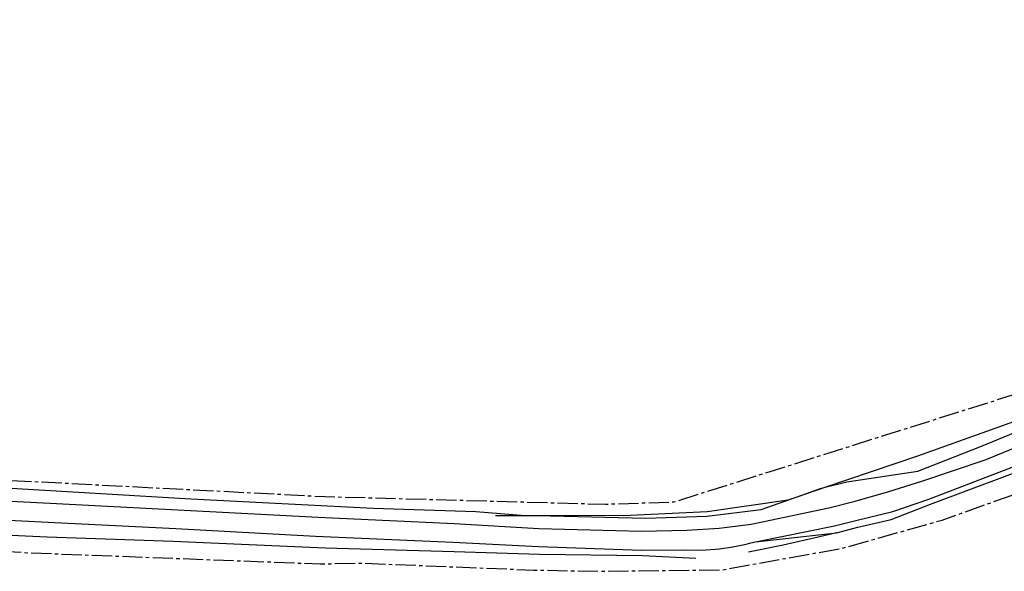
# Model space of a CAD drawing. Header units: metres. Extents: x 189938 to 192675, y 307646 to 311153.
# Tile 14 of 100: x 191455 to 191594, y 308901 to 308979. Entities that reach past the tile are written whole.
import ezdxf

# ---------------------------------------------------------------- set-up
doc = ezdxf.new("R2010")
doc.units = ezdxf.units.M
doc.linetypes.add('1-200 CENTER', pattern=[4.28625, 2.8575, -0.47625, 0.47625, -0.47625])
doc.layers.add('PH-BEST-KADASTRALE-GRENS', color=240, linetype='1-200 CENTER')
doc.layers.add('PH-BEST-KANTVERHARDING', color=252, linetype='Continuous')

msp = doc.modelspace()

# ---------------------------------------------------------------- linework, layer by layer
at = {"layer": 'PH-BEST-KADASTRALE-GRENS', "flags": 128}
for points in [[(191205.563, 308926.942), (191211.684, 308927.24), (191229.195, 308927.65), (191240.399, 308927.24), (191278.968, 308925.384), (191294.246, 308924.298), (191331.744, 308921.447), (191350.422, 308920.114), (191390.244, 308917.661), (191452.147, 308914.009), (191497.973, 308911.642), (191537.556, 308910.566), (191547.191, 308910.885), (191604.898, 308929.098), (191618.011, 308933.877), (191643.405, 308943.481), (191659.832, 308948.834)], [(191358.156, 308909.916), (191359.155, 308909.834), (191381.994, 308907.968), (191394.066, 308907.24), (191411.883, 308906.166), (191456.242, 308903.719), (191497.304, 308902.153), (191503.151, 308902.261), (191527.431, 308901.281), (191536.978, 308901.109), (191553.974, 308901.308), (191570.982, 308904.367), (191585.058, 308908.326), (191596.251, 308912.321), (191619.226, 308920.567), (191637.095, 308926.981), (191638.798, 308927.632)]]:
    msp.add_lwpolyline(points, dxfattribs=at)
at = {"layer": 'PH-BEST-KANTVERHARDING', "color": 8}
for p, q in [((191564.602, 308911.617), (191568.537, 308912.948)), ((191558.714, 308905.282), (191570.133, 308906.535))]:
    msp.add_line(p, q, dxfattribs=at)
for points in [[(191568.537, 308912.948), (191571.599, 308913.736), (191581.646, 308915.213), (191590.633, 308918.733), (191607.977, 308925.891), (191621.211, 308930.991), (191703.105, 308960.291), (191709.623, 308963.252), (191711.115, 308964.985), (191711.091, 308968.219), (191710.175, 308975.894), (191710.002, 308978.859)], [(191582.193, 308913.82), (191591.293, 308916.846), (191608.645, 308924.004), (191621.856, 308929.1), (191703.244, 308959.565), (191709.887, 308962.099)], [(191570.133, 308906.535), (191573.151, 308907.324), (191577.86, 308908.416), (191583.408, 308910.567), (191610.459, 308920.653), (191628.993, 308927.954), (191693.056, 308952.204)], [(191583.192, 308911.285), (191610.111, 308921.591), (191628.639, 308928.889), (191692.909, 308952.903)], [(191568.537, 308912.948), (191581.609, 308917.371), (191595.189, 308922.2), (191606.17, 308927.099), (191626.52, 308934.68), (191641.24, 308940.18), (191652.26, 308943.92), (191660.389, 308946.459)], [(191199.15, 308925.869), (191212.41, 308926.499), (191235.79, 308926.529), (191270.221, 308925.391), (191281.6, 308924.36), (191348, 308918.98), (191391.561, 308916.311), (191417.47, 308914.989), (191452.06, 308912.91), (191479.061, 308911.301), (191504.77, 308910), (191519.28, 308909.53), (191525.669, 308909.029), (191540.03, 308908.97), (191551.891, 308909.551), (191563.34, 308911.19), (191564.602, 308911.617)], [(191228.748, 308925.124), (191251.96, 308924.168), (191269.961, 308923.345), (191310.261, 308920.519), (191324.319, 308919.342), (191338.917, 308918.443), (191352.567, 308917.535), (191371.668, 308915.948), (191385.86, 308914.849), (191404.217, 308913.742), (191422.962, 308912.544), (191440.511, 308911.653), (191459.192, 308910.716), (191497.01, 308908.717), (191516.205, 308907.832), (191528.154, 308907.158), (191542.65, 308906.786), (191549.033, 308906.906)], [(191358.217, 308914.239), (191371.061, 308913.24), (191385.866, 308912.163), (191404.092, 308910.983), (191422.779, 308909.934), (191440.312, 308908.976), (191458.941, 308908.037), (191476.959, 308907.142), (191496.637, 308906.073), (191516.073, 308905.219), (191528.108, 308904.609), (191542.645, 308904.063), (191548.682, 308904.113)], [(191572.799, 308910.987), (191577.517, 308912.335), (191582.193, 308913.82)], [(191352.844, 308912.006), (191354.346, 308912.329), (191371.082, 308911.127), (191385.42, 308910.136), (191404.017, 308909.035), (191423.137, 308907.796), (191440.503, 308906.812), (191458.76, 308905.987), (191476.577, 308905.368), (191498.013, 308904.414), (191516.185, 308903.921), (191528.258, 308903.503), (191542.784, 308903.316), (191550.29, 308902.942)], [(191564.602, 308911.617), (191567.774, 308912.752), (191568.537, 308912.948)], [(191522.026, 308908.966), (191527.888, 308908.996), (191543.26, 308908.616), (191551.848, 308908.876), (191559.527, 308909.801), (191564.602, 308911.617)], [(191558.117, 308907.731), (191569.094, 308910.058), (191572.799, 308910.987)], [(191572.87, 308908.284), (191578.106, 308909.525), (191583.192, 308911.285)], [(191549.033, 308906.906), (191553.586, 308907.199), (191558.117, 308907.731)], [(191558.714, 308905.282), (191569.878, 308907.498), (191572.87, 308908.284)], [(191570.133, 308906.535), (191567.559, 308905.909), (191562.61, 308904.801), (191557.72, 308903.789)], [(191553.661, 308904.277), (191555.55, 308904.551), (191557.419, 308904.941)], [(191557.419, 308904.941), (191558.068, 308905.104), (191558.714, 308905.282)], [(191548.682, 308904.113), (191551.175, 308904.095), (191553.661, 308904.277)]]:
    msp.add_lwpolyline(points, dxfattribs=at)

doc.saveas('drawing.dxf')
